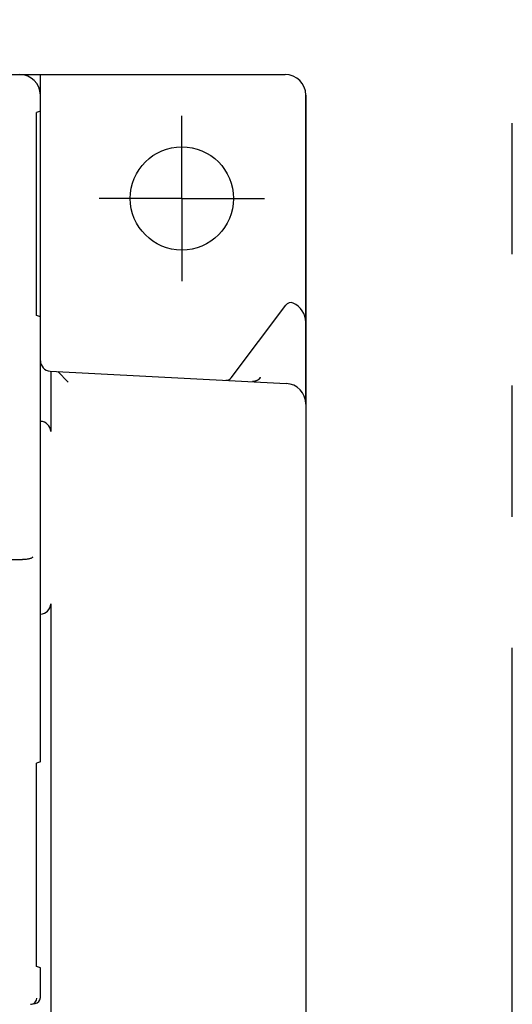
# Model space of a CAD drawing. Header units: millimetres. Extents: x -1 to 955, y -266 to 617.
# Tile 33 of 40: x 481 to 505, y 205 to 253. Entities that reach past the tile are written whole.
import ezdxf

# ---------------------------------------------------------------- set-up
doc = ezdxf.new("R2010")
doc.units = ezdxf.units.MM
doc.linetypes.add('PHANTOMX2', pattern=[127, 63.5, -12.7, 12.7, -12.7, 12.7, -12.7])
for name, color, linetype in [('10', 3, 'CONTINUOUS'), ('11', 2, 'CONTINUOUS'), ('12', 7, 'CONTINUOUS'), ('18', 1, 'PHANTOMX2')]:
    doc.layers.add(name, color=color, linetype=linetype)

msp = doc.modelspace()

# ---------------------------------------------------------------- linework, layer by layer
at = {"layer": '10'}
for p, q in [((276.001, 250), (494.001, 250)), ((481.4, 250), (482.151, 250)), ((481.402, 249.967), (481.4, 250)), ((495.001, 249), (495.001, 101)), ((482.151, 238.271), (482.151, 248.229)), ((482.151, 238.271), (481.964, 238.337)), ((482.651, 235.647), (482.651, 232.714)), ((483.003, 235.628), (483.503, 235.102)), ((482.651, 224.386), (482.651, 204.483))]:
    msp.add_line(p, q, dxfattribs=at)
msp.add_arc((494.001, 249), 1, 0, 90, dxfattribs=at)
for centre, major_axis, ratio, start_param, end_param in [((483.002, 235.128), (0, 0.501), 0.052336, -0.05511, -0.00275), ((482.15, 232.714), (0.475, 0.158), 0.998478, -0.32105, 1.248833), ((482.15, 224.386), (0.475, -0.158), 0.998478, -1.248833, 0.32105)]:
    msp.add_ellipse(centre, major_axis=major_axis, ratio=ratio, start_param=start_param, end_param=end_param, dxfattribs=at)
at = {"layer": '11'}
for p, q in [((482.151, 216.729), (482.151, 249.001)), ((482.151, 248.229), (481.964, 248.163)), ((481.964, 238.337), (481.964, 248.163)), ((472.351, 226.523), (481.28, 226.523)), ((482.151, 216.729), (481.964, 216.663)), ((481.964, 206.837), (481.964, 216.663)), ((482.151, 206.771), (481.964, 206.837)), ((482.151, 205.329), (482.151, 206.771)), ((481.728, 205.004), (481.9, 205.033))]:
    msp.add_line(p, q, dxfattribs=at)
for centre, radius, start, end in [((481.679, 205.298), 0.298, 270.0317, 279.4783), ((481.678, 205.3), 0.3, 279.4924, 0.0188), ((481.851, 205.329), 0.3, 279.421, 359.9621)]:
    msp.add_arc(centre, radius, start, end, dxfattribs=at)
for centre, major_axis, ratio, start_param, end_param in [((481.15, 248.999), (0.709, 0.709), 0.997265, -0.784029, 0.784029), ((481.257, 227.571), (0.03, -1.048), 0.47701, -0.013573, -0.007223)]:
    msp.add_ellipse(centre, major_axis=major_axis, ratio=ratio, start_param=start_param, end_param=end_param, dxfattribs=at)
msp.add_open_spline([(481.783, 226.65), (481.781, 226.641), (481.772, 226.628), (481.755, 226.614), (481.73, 226.598), (481.688, 226.58), (481.627, 226.562), (481.553, 226.546), (481.469, 226.534), (481.378, 226.526), (481.315, 226.524), (481.283, 226.523)], degree=3, knots=[0, 0, 0, 0, 0.051323, 0.084397, 0.123417, 0.220145, 0.341369, 0.484558, 0.645685, 0.819534, 1, 1, 1, 1], dxfattribs=at)
at = {"layer": '12'}
for p, q in [((482.151, 236.148), (482.151, 250)), ((482.151, 250), (494.001, 250)), ((495.001, 234.078), (495.001, 249)), ((489.001, 244), (489.001, 248)), ((489.001, 244), (485.001, 244)), ((489.001, 244), (493.001, 244)), ((489.001, 244), (489.001, 240)), ((491.392, 235.322), (494.029, 238.838)), ((482.625, 235.649), (494.053, 235.05)), ((492.506, 235.143), (492.494, 235.141)), ((492.796, 235.342), (492.794, 235.336)), ((492.794, 235.336), (492.794, 235.334)), ((492.796, 235.342), (492.797, 235.345))]:
    msp.add_line(p, q, dxfattribs=at)
for points in [[(492.475, 235.138), (492.469, 235.137), (492.462, 235.137), (492.455, 235.136), (492.448, 235.136), (492.441, 235.135), (492.433, 235.135), (492.428, 235.135)], [(492.494, 235.141), (492.488, 235.14), (492.482, 235.139), (492.475, 235.138)], [(492.54, 235.151), (492.534, 235.149), (492.529, 235.148), (492.523, 235.147), (492.517, 235.145), (492.512, 235.144), (492.506, 235.143)], [(492.794, 235.334), (492.793, 235.332), (492.792, 235.33), (492.791, 235.328), (492.79, 235.325), (492.789, 235.323), (492.788, 235.321), (492.787, 235.319), (492.786, 235.317), (492.785, 235.314), (492.783, 235.312), (492.782, 235.31), (492.781, 235.308), (492.78, 235.306), (492.778, 235.303), (492.777, 235.301), (492.775, 235.299), (492.774, 235.297), (492.772, 235.294), (492.77, 235.292), (492.769, 235.29), (492.767, 235.288), (492.765, 235.285), (492.763, 235.283), (492.762, 235.281), (492.76, 235.278), (492.758, 235.276), (492.756, 235.274), (492.753, 235.271), (492.751, 235.269), (492.749, 235.267), (492.747, 235.264), (492.744, 235.262), (492.742, 235.26), (492.74, 235.257), (492.737, 235.255), (492.734, 235.252), (492.732, 235.25), (492.729, 235.248), (492.726, 235.245), (492.723, 235.243), (492.721, 235.24), (492.718, 235.238), (492.715, 235.236), (492.711, 235.233), (492.708, 235.231), (492.705, 235.228), (492.702, 235.226), (492.698, 235.224), (492.695, 235.221), (492.692, 235.219), (492.688, 235.217), (492.684, 235.214), (492.681, 235.212), (492.677, 235.21), (492.673, 235.207), (492.67, 235.205), (492.666, 235.203), (492.662, 235.2), (492.658, 235.198), (492.654, 235.196), (492.649, 235.194), (492.645, 235.192), (492.641, 235.189), (492.637, 235.187), (492.632, 235.185), (492.628, 235.183), (492.624, 235.181), (492.619, 235.179), (492.615, 235.177), (492.61, 235.175), (492.605, 235.173), (492.601, 235.171), (492.596, 235.169), (492.591, 235.167), (492.586, 235.166), (492.581, 235.164), (492.576, 235.162), (492.571, 235.16), (492.566, 235.159), (492.561, 235.157), (492.556, 235.155), (492.55, 235.154), (492.545, 235.152), (492.54, 235.151)]]:
    msp.add_lwpolyline(points, dxfattribs=at)
for centre, radius, start, end in [((494.001, 249), 1, 0, 90), ((494.269, 238.658), 0.3, 67.4565, 143.1301), ((494.001, 238.011), 1, 0, 67.4565), ((482.651, 236.148), 0.5, 180, 267), ((491.152, 235.502), 0.3, 267, 323.1301), ((494.001, 234.051), 1, 0, 87)]:
    msp.add_arc(centre, radius, start, end, dxfattribs=at)
msp.add_ellipse((489.001, 244), major_axis=(0, 2.499), ratio=1, dxfattribs=at)
at = {"layer": '18', "ltscale": 0.5}
msp.add_line((505, 0), (505, 350), dxfattribs=at)

doc.saveas('drawing.dxf')
